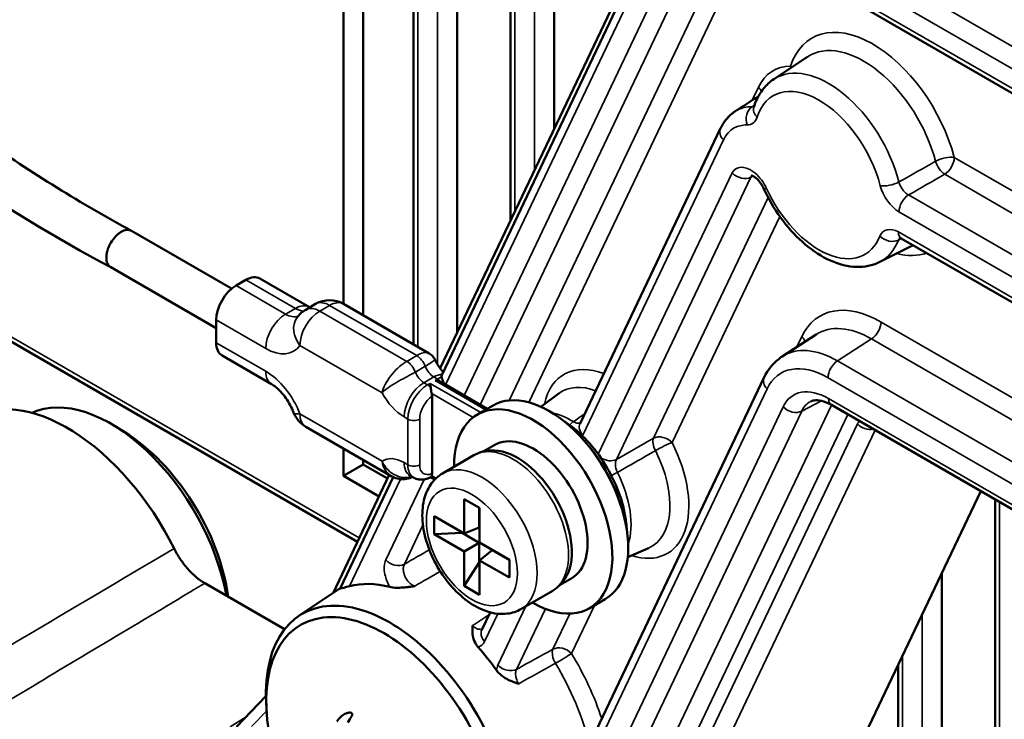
# Model space of a CAD drawing. Header units: millimetres. Extents: x 0 to 4638, y -120 to 1188.
# Tile 195 of 256: x 1365 to 1388, y 514 to 530. Entities that reach past the tile are written whole.
import ezdxf

# ---------------------------------------------------------------- set-up
doc = ezdxf.new("R2010")
doc.units = ezdxf.units.MM
doc.header["$LTSCALE"] = 2
doc.layers.add('Sichtbar (ISO)', color=7, linetype='Continuous', lineweight=50)
doc.layers.add('Sichtbar schmal (ISO)', color=7, linetype='Continuous', lineweight=35)

msp = doc.modelspace()

# ---------------------------------------------------------------- linework, layer by layer
at = {"layer": 'Sichtbar (ISO)'}
for p, q in [((1372.4688, 523.64), (1372.4688, 540.1523)), ((1372.9403, 523.3678), (1372.9403, 539.7765)), ((1374.1402, 538.4542), (1374.1402, 522.6751)), ((1375.1806, 537.6118), (1375.1806, 522.9663)), ((1377.4905, 537.6537), (1377.4905, 527.8153)), ((1376.4501, 537.256), (1376.4501, 525.6312)), ((1374.7712, 522.1068), (1380.4466, 534.0209)), ((1374.811, 521.944), (1379.782, 532.3795)), ((1405.6505, 518.7005), (1382.5094, 532.061)), ((1382.7209, 528.9903), (1383.5243, 529.5256)), ((1354.9218, 528.3002), (1372.8035, 517.9761)), ((1381.4552, 527.825), (1378.1056, 520.7933)), ((1369.8032, 524.0041), (1367.4203, 525.3799)), ((1385.7598, 525.2009), (1394.2379, 520.306)), ((1385.2357, 524.6345), (1386.0462, 525.0355)), ((1369.4354, 523.0618), (1366.9203, 524.5139)), ((1369.9068, 524.0773), (1370.1425, 524.2133)), ((1371.6543, 523.5659), (1370.4758, 524.2464)), ((1371.5685, 523.5028), (1371.8042, 523.6389)), ((1374.5078, 522.4628), (1372.4708, 523.6389)), ((1369.4354, 523.2608), (1369.4354, 522.7164)), ((1383.7293, 522.9112), (1382.9184, 522.3876)), ((1370.752, 521.7308), (1369.5734, 522.4112)), ((1374.1402, 521.9946), (1374.1402, 521.9946)), ((1377.8567, 512.1559), (1382.4958, 521.8947)), ((1375.8941, 521.1419), (1374.7998, 521.7736)), ((1374.5786, 519.5995), (1374.5786, 521.4458)), ((1377.1723, 521.1909), (1377.6103, 521.5107)), ((1375.6563, 521.0046), (1376.0334, 521.2223)), ((1384.0949, 521.233), (1394.8488, 515.0243)), ((1367.2547, 520.585), (1367.0279, 520.7254)), ((1373.6055, 519.539), (1371.5685, 520.7151)), ((1372.4688, 519.5419), (1372.4688, 520.1952)), ((1375.7974, 520.1238), (1376.073, 520.2829)), ((1374.8306, 519.6041), (1375.5764, 520.0347)), ((1372.4688, 519.5419), (1372.9403, 519.8141)), ((1372.9403, 519.8141), (1372.9403, 519.9231)), ((1373.5197, 519.4795), (1372.9403, 519.8141)), ((1372.2201, 516.7513), (1373.5604, 519.565)), ((1372.3887, 516.859), (1373.6535, 519.5142)), ((1373.3163, 519.0526), (1372.4688, 519.5419)), ((1373.5911, 519.6294), (1373.5911, 519.6295)), ((1373.6809, 519.5717), (1373.6809, 519.5718)), ((1374.1392, 519.5031), (1374.0518, 519.5535)), ((1374.6451, 519.4594), (1374.5504, 519.514)), ((1384.9073, 513.411), (1387.6544, 519.1779)), ((1375.3438, 518.9922), (1375.7127, 518.7792)), ((1375.3438, 518.1709), (1375.3438, 518.9922)), ((1375.7027, 518.3114), (1375.7027, 518.785)), ((1375.7127, 518.7792), (1375.7127, 517.958)), ((1387.9995, 518.9787), (1387.9995, 510.7347)), ((1374.6326, 518.1556), (1374.6326, 518.5816)), ((1374.6326, 518.5816), (1375.3438, 518.1709)), ((1375.3438, 518.1709), (1375.7027, 518.3114)), ((1374.6326, 518.1556), (1375.2926, 518.1889)), ((1375.3438, 517.745), (1374.6326, 518.1556)), ((1375.2926, 518.2005), (1375.2926, 518.1889)), ((1375.2926, 518.1889), (1375.7027, 517.9522)), ((1375.7027, 517.9522), (1375.3438, 517.745)), ((1375.7027, 517.4786), (1375.7027, 517.9522)), ((1375.7127, 517.958), (1376.4239, 517.5473)), ((1375.3438, 516.9237), (1375.3438, 517.745)), ((1375.7127, 517.532), (1376.0138, 517.7725)), ((1376.0138, 517.7725), (1376.4239, 517.5357)), ((1379.2423, 517.6055), (1379.7383, 517.825)), ((1375.3438, 516.9237), (1375.7027, 517.4786)), ((1375.7127, 517.4728), (1375.7027, 517.4786)), ((1375.7127, 517.532), (1375.7127, 516.7108)), ((1376.4239, 517.1214), (1375.7127, 517.532)), ((1376.4239, 517.5473), (1376.4239, 517.1214)), ((1386.73, 517.2374), (1386.73, 511.8525)), ((1371.0645, 515.8899), (1369.1638, 516.9872)), ((1375.7127, 516.7108), (1375.3438, 516.9237)), ((1377.6307, 516.9484), (1377.9063, 517.1075)), ((1371.4072, 516.2097), (1372.3919, 516.8658)), ((1376.6973, 516.371), (1377.4431, 516.8015)), ((1378.323, 516.3858), (1378.7001, 516.6035)), ((1375.9619, 516.2933), (1375.7645, 515.8787)), ((1385.6896, 515.0533), (1385.6896, 512.0683)), ((1369.9213, 513.5677), (1370.6184, 514.2959)), ((1370.63, 513.9956), (1370.6226, 514.1534))]:
    msp.add_line(p, q, dxfattribs=at)
for centre, start, end in [((1372.1375, 523.0615), 60, 120), ((1371.9018, 522.9254), 120, 144.89609), ((1371.9018, 521.2924), 201.20602, 240)]:
    msp.add_arc(centre, 0.6667, start, end, dxfattribs=at)
for centre, major_axis, ratio, start_param, end_param in [((1382.7837, 526.5293), (-0.3031, -0.1388), 0.131651, 6.2831378, 6.2831853), ((1385.9265, 525.4895), (-0.1667, -0.2887), 0.5773503, 6.2831502, 6.2831853), ((1370.1425, 523.669), (0.3333, 0.5774), 0.5773503, 0, 0.7853982), ((1369.9068, 523.5329), (0.3333, 0.5774), 0.5773503, 0.7853982, 2.3561945), ((1369.9068, 522.9886), (-0.3333, -0.5774), 0.5773503, 5.4977871, 6.2831853), ((1384.2515, 520.1852), (1.3014, -2.2219), 0.5761003, 3.166689, 3.172753), ((1377.3668, 518.9129), (1.3333, -2.3094), 0.5773503, 0, 3.1415927), ((1366.9253, 517.5113), (-2.0058, 3.4742), 0.5773503, 4.1637548, 6.2253258), ((1374.4359, 521.5282), (0.1009, -0.1747), 0.577343, 0.785244, 1.1360982), ((1365.8881, 516.9125), (-2.3108, 4.0024), 0.5773503, 4.606224, 6.3078805), ((1376.9896, 518.6952), (1.3333, -2.3094), 0.5773503, 5.4877865, 10.2201768), ((1378.4065, 520.65), (-0.3009, 0.1434), 0.758821, 0, 0.0001406), ((1367.1608, 517.6473), (1.8333, -3.1754), 0.5773503, 0.951939, 2.3200014), ((1376.9896, 518.6952), (0.9167, -1.5877), 0.5773503, 0, 3.1415927), ((1376.6125, 518.4774), (0.9167, -1.5877), 0.5773503, 0.3495419, 2.7920508), ((1374.3733, 513.1022), (-2.1183, 3.669), 0.5773503, 5.7690258, 6.1250449), ((1373.5718, 512.6394), (2.0886, -3.6175), 0.5773503, 5.442448, 10.2655153), ((1373.4305, 512.5578), (-1.9833, 3.4352), 0.5773503, 2.3200584, 7.2804106), ((1376.0654, 515.7354), (-0.3009, 0.1434), 0.758821, 0, 0.0001348), ((1374.3733, 513.1022), (-2.1183, 3.669), 0.5773503, 4.8776915, 5.0483947)]:
    msp.add_ellipse(centre, major_axis=major_axis, ratio=ratio, start_param=start_param, end_param=end_param, dxfattribs=at)
for points, knots in [([(1366.9226, 524.5125), (1364.3014, 525.9127), (1361.6439, 527.672), (1357.9445, 531.1762), (1356.7753, 532.5658), (1355.1219, 534.8936), (1354.5558, 535.7766), (1353.6029, 537.507), (1353.2013, 538.3547), (1352.3544, 540.5236), (1351.9779, 541.8783), (1351.4609, 544.6497), (1351.3512, 546.0868), (1351.3977, 549.0481), (1351.5781, 550.5727), (1352.0536, 553.0831), (1352.3331, 554.1071), (1353.0748, 555.5096), (1353.4403, 555.9893), (1354.381, 556.783), (1354.9811, 557.0748), (1356.2683, 557.3673), (1356.971, 557.3694), (1358.3931, 557.0546), (1359.1282, 556.7149), (1360.5109, 555.8306), (1361.1776, 555.2951), (1363.1594, 553.5978), (1364.4837, 552.3939), (1365.7262, 551.0245)], [0.0004989, 0.0004989, 0.0004989, 0.0004989, 1.6763264, 1.6763264, 2.5168931, 2.5168931, 2.9904896, 2.9904896, 3.4079537, 3.4079537, 4.0432087, 4.0432087, 4.7448639, 4.7448639, 5.5773862, 5.5773862, 6.1854904, 6.1854904, 6.5666964, 6.5666964, 7.010845, 7.010845, 7.458071, 7.458071, 7.9034878, 7.9034878, 8.339347, 8.339347, 9.2251235, 9.2251235, 9.2251235, 9.2251235]), ([(1365.1315, 550.1921), (1363.2643, 552.2879), (1361.218, 554.2304), (1358.7549, 555.7591), (1358.3287, 555.9727), (1357.3721, 556.2957), (1356.8398, 556.3591), (1355.8202, 556.2849), (1355.3264, 556.129), (1354.3879, 555.5548), (1353.9607, 555.07), (1353.3496, 553.8732), (1353.1349, 553.1994), (1352.7426, 551.4993), (1352.5904, 550.435), (1352.3633, 548.1193), (1352.3251, 546.8246), (1352.5136, 544.4867), (1352.673, 543.4606), (1353.2736, 540.8903), (1353.8368, 539.2945), (1355.1888, 536.6304), (1355.9105, 535.4933), (1357.6411, 533.0971), (1358.6985, 531.8472), (1361.1101, 529.545), (1362.4879, 528.529), (1365.038, 526.7612), (1366.2273, 526.0171), (1367.4157, 525.3824)], [0.0402392, 0.0402392, 0.0402392, 0.0402392, 1.3814186, 1.3814186, 1.6605537, 1.6605537, 2.034829, 2.034829, 2.4453932, 2.4453932, 2.9304526, 2.9304526, 3.3608339, 3.3608339, 3.9565797, 3.9565797, 4.6322598, 4.6322598, 5.127605, 5.127605, 5.8690024, 5.8690024, 6.4724581, 6.4724581, 7.2344344, 7.2344344, 8.1293839, 8.1293839, 8.8981933, 8.8981933, 8.8981933, 8.8981933]), ([(1382.7209, 528.9903), (1382.6753, 528.9599), (1382.632, 528.926), (1382.5509, 528.8519), (1382.5132, 528.8118), (1382.4436, 528.7264), (1382.4117, 528.6811), (1382.354, 528.5864), (1382.3282, 528.537), (1382.2822, 528.4346), (1382.2622, 528.3817), (1382.2449, 528.3273)], [2.39326087, 2.39326087, 2.39326087, 2.39326087, 2.4827533, 2.4827533, 2.57224572, 2.57224572, 2.66173814, 2.66173814, 2.75123057, 2.75123057, 2.84072299, 2.84072299, 2.84072299, 2.84072299]), ([(1381.4552, 527.825), (1381.5201, 527.9614), (1381.6132, 528.0823), (1381.7496, 528.1913), (1381.7729, 528.2081), (1381.7968, 528.2237)], [0, 0, 0, 0, 0.08769092, 0.08769092, 0.10491701, 0.10491701, 0.10491701, 0.10491701]), ([(1382.4806, 526.3904), (1382.464, 526.4267), (1382.4439, 526.4632), (1382.4011, 526.5281), (1382.3781, 526.5576), (1382.3326, 526.6079), (1382.3095, 526.6295), (1382.266, 526.6643), (1382.245, 526.6778), (1382.2113, 526.6958), (1382.1978, 526.7006), (1382.1857, 526.704), (1382.1833, 526.7042), (1382.1833, 526.7042)], [0, 0, 0, 0, 0.018245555, 0.018245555, 0.035246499, 0.035246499, 0.051629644, 0.051629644, 0.068145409, 0.068145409, 0.084100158, 0.084100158, 0.094011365, 0.094011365, 0.094011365, 0.094011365]), ([(1382.4806, 526.3904), (1382.5915, 526.1483), (1382.7281, 525.914), (1383.0399, 525.483), (1383.215, 525.2863), (1383.5897, 524.9501), (1383.7892, 524.8104), (1384.2002, 524.6058), (1384.4122, 524.5404), (1384.8126, 524.509), (1385.0017, 524.5345), (1385.1943, 524.6149), (1385.2152, 524.6244), (1385.2357, 524.6345)], [3.7650449, 3.7650449, 3.7650449, 3.7650449, 4.1034646, 4.1034646, 4.441964, 4.441964, 4.7810992, 4.7810992, 5.1202343, 5.1202343, 5.423353, 5.423353, 5.4607208, 5.4607208, 5.4607208, 5.4607208]), ([(1366.8238, 524.6661), (1366.8234, 524.6679), (1366.8188, 524.6925), (1366.8149, 524.7416), (1366.8206, 524.819), (1366.8454, 524.9356), (1366.9129, 525.0955), (1367.0177, 525.2339), (1367.1062, 525.3137), (1367.1703, 525.3573), (1367.2345, 525.3878), (1367.323, 525.4102), (1367.3859, 525.3998), (1367.4203, 525.3799)], [0.216187, 0.216187, 0.216187, 0.216187, 0.21875, 0.25, 0.28125, 0.3125, 0.375, 0.4375, 0.46875, 0.5, 0.53125, 0.5625, 0.625, 0.625, 0.625, 0.625]), ([(1385.7598, 525.2009), (1385.7449, 525.2095), (1385.7327, 525.2146), (1385.7178, 525.2195), (1385.7142, 525.2199), (1385.7142, 525.2199)], [0, 0, 0, 0, 0.014253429, 0.014253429, 0.0271592, 0.0271592, 0.0271592, 0.0271592]), ([(1366.9203, 524.5139), (1366.8859, 524.5337), (1366.8465, 524.5816), (1366.8278, 524.6453), (1366.8238, 524.6661)], [0.125, 0.125, 0.125, 0.125, 0.1875, 0.216187, 0.216187, 0.216187, 0.216187]), ([(1374.5079, 522.4628), (1374.5424, 522.4429), (1374.5737, 522.4169), (1374.6214, 522.3616), (1374.6398, 522.333), (1374.6537, 522.3028)], [0, 0, 0, 0, 0.018449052, 0.018449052, 0.033972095, 0.033972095, 0.033972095, 0.033972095]), ([(1374.6536, 522.3028), (1374.6669, 522.2739), (1374.6819, 522.2449), (1374.7145, 522.1885), (1374.7321, 522.1611), (1374.7688, 522.1092), (1374.7879, 522.0847), (1374.8204, 522.047), (1374.8338, 522.0326), (1374.8469, 522.0194)], [3.76819056, 3.76819056, 3.76819056, 3.76819056, 3.92705295, 3.92705295, 4.08591534, 4.08591534, 4.24477772, 4.24477772, 4.35501219, 4.35501219, 4.35501219, 4.35501219]), ([(1382.4958, 521.8947), (1382.5775, 522.0662), (1382.695, 522.2164), (1382.8624, 522.3462), (1382.8872, 522.3637), (1382.9125, 522.3802)], [0, 0, 0, 0, 0.11389277, 0.11389277, 0.13289141, 0.13289141, 0.13289141, 0.13289141]), ([(1374.8078, 521.8947), (1374.8048, 521.9077), (1374.8043, 521.9203), (1374.8076, 521.9358), (1374.8091, 521.9401), (1374.811, 521.944)], [-0.139133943, -0.139133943, -0.139133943, -0.139133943, -0.126870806, -0.126870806, -0.121641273, -0.121641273, -0.121641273, -0.121641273]), ([(1374.86, 521.7389), (1374.8542, 521.7558), (1374.8482, 521.7725), (1374.8348, 521.8095), (1374.8279, 521.8285), (1374.8155, 521.8657), (1374.8108, 521.8821), (1374.8078, 521.8947)], [-0.03061025, -0.03061025, -0.03061025, -0.03061025, -0.022691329, -0.022691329, -0.012386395, -0.012386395, 0, 0, 0, 0]), ([(1371.2803, 521.0513), (1371.2575, 521.1099), (1371.2301, 521.1695), (1371.1675, 521.2859), (1371.1324, 521.3427), (1371.0574, 521.4489), (1371.0175, 521.4983), (1370.9369, 521.5863), (1370.8963, 521.6247), (1370.8192, 521.6881), (1370.7829, 521.713), (1370.752, 521.7308)], [0.5235988, 0.5235988, 0.5235988, 0.5235988, 0.7330383, 0.7330383, 0.9424778, 0.9424778, 1.1519173, 1.1519173, 1.3613568, 1.3613568, 1.5707963, 1.5707963, 1.5707963, 1.5707963]), ([(1374.5314, 521.7474), (1374.5341, 521.7319), (1374.5371, 521.7122), (1374.5421, 521.6764), (1374.5441, 521.6619), (1374.5461, 521.647)], [-0.142602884, -0.142602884, -0.142602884, -0.142602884, -0.13044589, -0.13044589, -0.123097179, -0.123097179, -0.123097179, -0.123097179]), ([(1374.5461, 521.647), (1374.5491, 521.6255), (1374.552, 521.6027), (1374.5586, 521.5594), (1374.5621, 521.5398), (1374.5674, 521.517), (1374.5686, 521.5122), (1374.5699, 521.5075)], [0.102322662, 0.102322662, 0.102322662, 0.102322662, 0.110012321, 0.110012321, 0.116862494, 0.116862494, 0.118744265, 0.118744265, 0.118744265, 0.118744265]), ([(1374.7818, 521.7831), (1374.7666, 521.7903), (1374.7502, 521.7965), (1374.7054, 521.8094), (1374.6762, 521.8139), (1374.6493, 521.8155)], [-0.019505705, -0.019505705, -0.019505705, -0.019505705, -0.012156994, -0.012156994, 0, 0, 0, 0]), ([(1374.7998, 521.7736), (1374.7973, 521.7751), (1374.7948, 521.7765), (1374.7888, 521.7797), (1374.7853, 521.7814), (1374.7818, 521.7831)], [0.1764961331, 0.1764961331, 0.1764961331, 0.1764961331, 0.1774292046, 0.1774292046, 0.1787009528, 0.1787009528, 0.1787009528, 0.1787009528]), ([(1384.0949, 521.233), (1384.0102, 521.2819), (1383.9288, 521.3144), (1383.7897, 521.3479), (1383.7309, 521.3498), (1383.6525, 521.3383), (1383.626, 521.3295), (1383.6027, 521.3175)], [0, 0, 0, 0, 0.0593797, 0.0593797, 0.11858205, 0.11858205, 0.16122831, 0.16122831, 0.16122831, 0.16122831]), ([(1379.219, 518.2514), (1379.2168, 518.3068), (1379.2126, 518.363), (1379.1829, 518.6337), (1379.131, 518.8573), (1378.9769, 519.3017), (1378.875, 519.5224), (1378.6317, 519.9398), (1378.4905, 520.1366), (1378.1816, 520.4875), (1378.014, 520.6416), (1377.8009, 520.7949), (1377.7606, 520.8221), (1377.72, 520.8477)], [6.3295863, 6.3295863, 6.3295863, 6.3295863, 6.417407, 6.417407, 6.7473192, 6.7473192, 7.0756117, 7.0756117, 7.4031723, 7.4031723, 7.731524, 7.731524, 7.8075807, 7.8075807, 7.8075807, 7.8075807]), ([(1375.5764, 520.0347), (1375.606, 520.0518), (1375.6365, 520.067), (1375.6992, 520.0937), (1375.7313, 520.1052), (1375.7965, 520.1242), (1375.8296, 520.1319), (1375.8964, 520.1433), (1375.9301, 520.1472), (1375.9976, 520.1514), (1376.0314, 520.1517), (1376.0652, 520.1504)], [3.92699082, 3.92699082, 3.92699082, 3.92699082, 3.9968992, 3.9968992, 4.06680758, 4.06680758, 4.13671596, 4.13671596, 4.20662434, 4.20662434, 4.27653272, 4.27653272, 4.27653272, 4.27653272]), ([(1374.1139, 519.5176), (1374.0695, 519.4956), (1374.0217, 519.4797), (1373.9152, 519.4607), (1373.8548, 519.4604), (1373.7393, 519.4793), (1373.6828, 519.4985), (1373.6222, 519.5296), (1373.6138, 519.5342), (1373.6055, 519.539)], [0.005217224, 0.005217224, 0.005217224, 0.005217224, 0.028229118, 0.028229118, 0.055737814, 0.055737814, 0.083163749, 0.083163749, 0.087666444, 0.087666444, 0.087666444, 0.087666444]), ([(1374.0518, 519.5535), (1374.0409, 519.5598), (1374.0332, 519.5632), (1374.0287, 519.565), (1374.0281, 519.5652), (1374.0281, 519.5652)], [1.57079633, 1.57079633, 1.57079633, 1.57079633, 1.72787596, 1.72787596, 1.783449, 1.783449, 1.783449, 1.783449]), ([(1374.5524, 519.515), (1374.5281, 519.5022), (1374.503, 519.491), (1374.451, 519.4725), (1374.4241, 519.4653), (1374.3685, 519.4558), (1374.3399, 519.4536), (1374.2817, 519.4557), (1374.2521, 519.46), (1374.194, 519.476), (1374.1656, 519.4878), (1374.1392, 519.5031)], [3.18306905, 3.18306905, 3.18306905, 3.18306905, 3.3318534, 3.3318534, 3.48063775, 3.48063775, 3.62942211, 3.62942211, 3.77820646, 3.77820646, 3.92699082, 3.92699082, 3.92699082, 3.92699082]), ([(1374.8306, 519.6041), (1374.728, 519.5448), (1374.6386, 519.4636), (1374.4906, 519.2653), (1374.4354, 519.1464), (1374.3567, 518.8691), (1374.3412, 518.7071), (1374.3552, 518.3586), (1374.3889, 518.1709), (1374.5009, 517.7984), (1374.579, 517.6136), (1374.7704, 517.2638), (1374.8833, 517.0987), (1375.1358, 516.8012), (1375.2754, 516.6689), (1375.5734, 516.4509), (1375.732, 516.3654), (1376.0517, 516.2626), (1376.2133, 516.2418), (1376.4858, 516.2769), (1376.5974, 516.3133), (1376.6973, 516.371)], [2.3561945, 2.3561945, 2.3561945, 2.3561945, 2.5993866, 2.5993866, 2.8670955, 2.8670955, 3.188963, 3.188963, 3.5391018, 3.5391018, 3.8872903, 3.8872903, 4.2324696, 4.2324696, 4.5795843, 4.5795843, 4.9304754, 4.9304754, 5.2612417, 5.2612417, 5.4977871, 5.4977871, 5.4977871, 5.4977871]), ([(1374.5699, 519.5479), (1374.5688, 519.545), (1374.5677, 519.5423), (1374.5628, 519.5303), (1374.5596, 519.5237), (1374.5552, 519.5173), (1374.5538, 519.5158), (1374.5524, 519.515)], [0.162858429, 0.162858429, 0.162858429, 0.162858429, 0.164390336, 0.164390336, 0.1700623, 0.1700623, 0.17331815, 0.17331815, 0.17331815, 0.17331815]), ([(1368.4307, 517.815), (1368.4742, 517.7277), (1368.5234, 517.6428), (1368.6332, 517.4788), (1368.6935, 517.4004), (1368.8216, 517.2558), (1368.8889, 517.1901), (1369.0256, 517.0758), (1369.0946, 517.0272), (1369.1638, 516.9872)], [-0.17838998, -0.17838998, -0.17838998, -0.17838998, -0.13435313, -0.13435313, -0.08919499, -0.08919499, -0.04403754, -0.04403754, 0, 0, 0, 0]), ([(1377.7877, 517.167), (1377.7719, 517.1371), (1377.7547, 517.1079), (1377.7173, 517.0515), (1377.6972, 517.0243), (1377.6538, 516.9722), (1377.6307, 516.9474), (1377.5815, 516.9004), (1377.5556, 516.8783), (1377.5011, 516.8374), (1377.4726, 516.8186), (1377.4431, 516.8015)], [0.43585626, 0.43585626, 0.43585626, 0.43585626, 0.50576464, 0.50576464, 0.57567302, 0.57567302, 0.6455814, 0.6455814, 0.71548978, 0.71548978, 0.78539816, 0.78539816, 0.78539816, 0.78539816]), ([(1372.3888, 516.859), (1372.3878, 516.857), (1372.3908, 516.8571), (1372.4214, 516.863), (1372.5092, 516.8901), (1372.6151, 516.9179)], [0.023949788, 0.023949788, 0.023949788, 0.023949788, 0.03857898, 0.03857898, 0.120579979, 0.120579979, 0.120579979, 0.120579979]), ([(1373.5704, 516.8995), (1373.5922, 516.8927), (1373.6155, 516.8886), (1373.7118, 516.8768), (1373.788, 516.8785), (1373.8983, 516.8849), (1373.9518, 516.8903), (1374.0328, 516.8999), (1374.0595, 516.9034), (1374.1072, 516.9095), (1374.1593, 516.916), (1374.1643, 516.9169), (1374.1645, 516.917), (1374.1647, 516.9171), (1374.1648, 516.9171), (1374.165, 516.917)], [-0.0098568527, -0.0098568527, -0.0098568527, -0.0098568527, -0.0087464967, -0.0087464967, -0.0055796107, -0.0055796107, -0.0026612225, -0.0026612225, -0.0012326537, -0.0012326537, -0.0001003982, -0.0001003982, -0.0000292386, -0.0000292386, 0, 0, 0, 0]), ([(1375.5463, 515.9779), (1375.5457, 515.9715), (1375.5454, 515.9669), (1375.5397, 515.8866), (1375.5357, 515.8068), (1375.567, 515.6393), (1375.5965, 515.5785), (1375.6385, 515.5113), (1375.6555, 515.4883), (1375.6747, 515.4665)], [-0.066153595, -0.066153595, -0.066153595, -0.066153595, -0.063930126, -0.063930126, -0.038616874, -0.038616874, -0.013592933, -0.013592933, 0, 0, 0, 0]), ([(1376.1142, 514.9122), (1376.1364, 514.881), (1376.1621, 514.852), (1376.2489, 514.7699), (1376.3106, 514.7316), (1376.448, 514.6574), (1376.5411, 514.6262), (1376.6321, 514.5972), (1376.6367, 514.5957), (1376.6435, 514.5936)], [-0.075107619, -0.075107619, -0.075107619, -0.075107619, -0.064590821, -0.064590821, -0.042668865, -0.042668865, 0, 0, 0.003463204, 0.003463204, 0.003463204, 0.003463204]), ([(1372.3072, 513.6938), (1372.3685, 513.7827), (1372.4379, 513.8398), (1372.5454, 513.8942), (1372.5842, 513.9037), (1372.6222, 513.9048), (1372.6354, 513.9044), (1372.6514, 513.8993), (1372.656, 513.8974), (1372.6625, 513.8933), (1372.6647, 513.8915), (1372.6683, 513.8877), (1372.6698, 513.8858), (1372.6723, 513.8816), (1372.6733, 513.8793), (1372.6751, 513.8736), (1372.6755, 513.8702), (1372.6759, 513.8612), (1372.675, 513.8552), (1372.6703, 513.8358), (1372.6631, 513.8203), (1372.6342, 513.7683), (1372.6046, 513.7257), (1372.572, 513.6725)], [-0.39290626, -0.39290626, -0.39290626, -0.39290626, -0.31080624, -0.31080624, -0.25515905, -0.25515905, -0.23861743, -0.23861743, -0.23275524, -0.23275524, -0.22957379, -0.22957379, -0.22708143, -0.22708143, -0.2243536, -0.2243536, -0.22025853, -0.22025853, -0.21219159, -0.21219159, -0.19209787, -0.19209787, -0.15021381, -0.15021381, -0.15021381, -0.15021381])]:
    msp.add_open_spline(points, degree=3, knots=knots, dxfattribs=at)
for points in [[(1381.7968, 528.2245), (1381.9838, 528.3466), (1382.1708, 528.4686), (1382.3578, 528.5908)], [(1381.7965, 528.2242), (1381.7966, 528.2243), (1381.7967, 528.2244), (1381.7968, 528.2244)], [(1382.2442, 528.3255), (1382.2442, 528.3255), (1382.2445, 528.3261), (1382.2449, 528.3273)], [(1371.6543, 523.5659), (1371.6584, 523.5636), (1371.6624, 523.5614), (1371.6662, 523.5592)], [(1374.5079, 522.4627), (1374.5079, 522.4628), (1374.5079, 522.4628), (1374.5078, 522.4628)], [(1374.5786, 519.5995), (1374.5786, 519.5814), (1374.5753, 519.5624), (1374.5699, 519.5479)]]:
    msp.add_open_spline(points, degree=3, dxfattribs=at)
at = {"layer": 'Sichtbar schmal (ISO)'}
for p, q in [((1374.2378, 522.6187), (1374.2378, 538.3515)), ((1374.7092, 537.9282), (1374.7092, 522.1981)), ((1377.0191, 537.3668), (1377.0191, 526.8257)), ((1376.5477, 525.8361), (1376.5477, 537.261)), ((1382.8129, 533.0019), (1405.809, 519.7252)), ((1405.5815, 519.3218), (1382.5855, 532.5986)), ((1376.4183, 521.3423), (1381.5675, 532.1518)), ((1382.4403, 532.2136), (1405.5815, 518.8531)), ((1379.8472, 532.1), (1374.9005, 521.7155)), ((1382.0112, 532.0505), (1376.8879, 521.2953)), ((1375.3426, 521.4603), (1380.2774, 531.8198)), ((1380.7212, 531.7185), (1375.7285, 521.2375)), ((1382.2065, 528.492), (1382.3551, 528.8038)), ((1372.8456, 518.0646), (1354.8527, 528.4528)), ((1382.1313, 528.3342), (1382.1314, 528.3343)), ((1381.5204, 527.5456), (1378.1708, 520.5139)), ((1387.0227, 527.1302), (1395.4014, 522.2927)), ((1378.54, 520.0576), (1381.7332, 526.7609)), ((1382.177, 526.6596), (1378.9737, 519.935)), ((1395.0488, 521.9616), (1386.7952, 526.7268)), ((1379.8538, 520.4394), (1382.5865, 526.1761)), ((1385.9321, 526.2365), (1394.3825, 521.3577)), ((1394.155, 520.9544), (1385.7047, 525.8332)), ((1382.8642, 525.7261), (1380.2976, 520.3381)), ((1385.6908, 525.3534), (1394.1689, 520.4586)), ((1371.321, 523.5329), (1370.1425, 524.2133)), ((1369.9068, 524.0773), (1371.0853, 523.3968)), ((1371.0853, 523.3968), (1371.321, 523.5329)), ((1371.9018, 523.4698), (1372.1375, 523.6058)), ((1371.9018, 523.4698), (1373.9769, 522.2717)), ((1374.2126, 522.4078), (1372.1375, 523.6058)), ((1370.6139, 522.5803), (1369.4354, 523.2608)), ((1385.2778, 523.2085), (1397.6891, 516.0428)), ((1383.2734, 522.6168), (1383.3917, 522.8651)), ((1385.0503, 522.8052), (1384.242, 522.2832)), ((1397.0338, 515.8865), (1385.0503, 522.8052)), ((1369.4354, 522.7164), (1370.6139, 522.036)), ((1373.3867, 521.5238), (1371.4304, 522.6533)), ((1373.9769, 522.2717), (1374.2126, 522.4078)), ((1383.2204, 522.5055), (1383.2227, 522.5102)), ((1374.181, 522.0178), (1374.4167, 522.1539)), ((1384.242, 522.2832), (1395.9467, 515.5256)), ((1374.3851, 521.7638), (1374.6208, 521.8999)), ((1374.7082, 521.8495), (1374.6208, 521.8999)), ((1374.6493, 521.8155), (1374.7082, 521.8495)), ((1395.412, 515.2996), (1384.0145, 521.8799)), ((1374.3851, 521.7638), (1374.4725, 521.7134)), ((1374.4725, 521.7134), (1374.5314, 521.7474)), ((1374.5314, 521.7474), (1375.7372, 521.0513)), ((1375.855, 521.1193), (1374.6493, 521.8155)), ((1382.5611, 521.6153), (1377.9219, 511.8765)), ((1375.5567, 520.9378), (1374.5699, 521.5075)), ((1384.0259, 521.3856), (1394.9517, 515.0776)), ((1376.2032, 507.037), (1382.9444, 521.1887)), ((1377.37, 507.1104), (1384.0969, 521.2319)), ((1383.8626, 521.3303), (1383.3882, 521.0874)), ((1371.4304, 521.0203), (1373.3867, 519.8908)), ((1374.0011, 520.8969), (1373.9137, 520.9473)), ((1374.0011, 519.8082), (1374.0011, 520.8969)), ((1374.2839, 520.8969), (1374.2839, 519.8082)), ((1383.3882, 521.0874), (1376.6469, 506.9357)), ((1384.4828, 521.0091), (1377.8209, 507.0241)), ((1380.1511, 511.1931), (1384.7185, 520.7814)), ((1378.9737, 519.935), (1379.8538, 520.4394)), ((1385.1386, 520.6304), (1380.5948, 511.0918)), ((1373.9137, 519.8587), (1374.0011, 519.8082)), ((1374.5699, 519.5479), (1374.674, 519.4878)), ((1373.8287, 519.4657), (1372.6151, 516.9179)), ((1373.4761, 517.542), (1374.3895, 519.4594)), ((1388.0971, 510.5189), (1388.0971, 518.9223)), ((1374.3622, 518.3694), (1373.9198, 517.4407)), ((1376.1482, 515.0366), (1376.8167, 516.4399)), ((1378.4497, 516.4589), (1377.9037, 515.3128)), ((1376.1443, 516.2598), (1375.8297, 515.5993)), ((1377.2786, 516.3767), (1376.592, 514.9353)), ((1377.4599, 515.4141), (1377.8635, 516.2613)), ((1386.2586, 516.2478), (1386.2586, 511.5804)), ((1385.7872, 511.8525), (1385.7872, 515.2582)), ((1370.633, 513.9392), (1370.2796, 513.5701)), ((1369.7706, 513.5628), (1370.1471, 513.8036))]:
    msp.add_line(p, q, dxfattribs=at)
for centre, major_axis, ratio, start_param, end_param in [((1385.0838, 527.4507), (-1.4557, 2.5213), 0.5773503, 4.2697549, 6.7603229), ((1384.8604, 527.3217), (-1.2892, 2.233), 0.5773503, 4.2697549, 6.3202517), ((1383.6954, 527.4632), (0.9873, -1.7339), 0.6272499, 2.8053883, 3.5538051), ((1384.0249, 526.8393), (-1.2583, 2.1794), 0.5773503, 4.2621454, 6.3202517), ((1382.8865, 529.1683), (0.0031, -0.3333), 0.7762486, 1.8588726, 1.9840766), ((1382.8865, 529.1683), (0.3167, -0.1039), 0.7253046, 0.8648516, 0.9948), ((1383.8016, 526.7104), (-1.0918, 1.8911), 0.5773503, 4.2621454, 6.7677138), ((1382.1194, 528.6677), (0.3009, -0.1434), 0.758821, 0.665066, 1.0896378), ((1382.3198, 528.0392), (-0.0041, -0.3333), 0.7723749, 3.62072, 5.1423689), ((1382.5625, 528.2263), (-0.3177, 0.101), 0.7225135, 0, 0.9883097), ((1381.9155, 528.4511), (0.2924, -0.5177), 0.6135627, 5.9405533, 6.8015049), ((1381.7561, 527.6817), (-0.3009, 0.1434), 0.758821, 0, 1.0896378), ((1386.787, 526.9941), (-0.3224, -0.0846), 0.3497228, 3.8055844, 5.3240209), ((1386.787, 526.9941), (-0.1647, 0.2898), 0.531438, 1.1324635, 2.3592622), ((1386.787, 526.9941), (-0.1667, -0.2887), 0.5773503, 0.8203047, 2.3561945), ((1381.9689, 526.8969), (0.3009, -0.1434), 0.758821, 4.2312305, 5.7671202), ((1552.7297, 837.5094), (-378.6428, -331.8984), 0.3213911, 0.8477631, 0.8479157), ((1385.4954, 526.591), (-0.3229, -0.0829), 0.355327, 0.6657604, 2.1841968), ((1382.7837, 526.5293), (-0.3031, -0.1388), 0.131651, 0, 0.621702), ((1383.8016, 526.7104), (1.0918, -1.8911), 0.5773503, 4.5504431, 6.7130419), ((1385.9404, 525.9693), (-0.1667, -0.2887), 0.5773503, 3.9618974, 5.4977871), ((1385.9265, 525.4895), (-0.1667, -0.2887), 0.5773503, 5.4977871, 6.2831502), ((1384.0249, 526.8393), (1.2583, -2.1794), 0.5773503, 6.2461189, 6.7130419), ((1385.4848, 525.3901), (0.31, -0.1224), 0.7422162, 4.1798298, 5.6982662), ((1385.0838, 527.4507), (1.4557, -2.5213), 0.5773503, 5.775635, 6.1703004), ((1371.321, 522.9886), (0.3333, 0.5774), 0.5773503, 0, 0.7853982), ((1371.321, 524.0773), (0.3333, -0.5774), 0.5773503, 5.4977871, 5.9241345), ((1371.9018, 522.9254), (-0.3333, -0.5774), 0.5773503, 3.9269908, 5.4977871), ((1371.9018, 522.9254), (-0.3333, 0.5774), 0.5773503, 5.4977871, 6.2831853), ((1372.1375, 523.0615), (-0.3333, 0.5774), 0.5773503, 5.4977871, 6.2831853), ((1372.1375, 523.0615), (0.3333, 0.5774), 0.5773503, 0, 0.7853982), ((1385.2794, 520.8328), (1.4538, -2.5198), 0.5768877, 2.3569403, 3.5196523), ((1371.0853, 522.8525), (-0.3333, -0.5774), 0.5773503, 3.9269908, 5.4977871), ((1371.0853, 523.9412), (0.3333, -0.5774), 0.5773503, 5.4977871, 6.191325), ((1371.9018, 522.9254), (-0.5454, 0.3834), 0.7886751, 0, 1.2199169), ((1385.0437, 520.6968), (1.2727, -2.2397), 0.5776413, 2.3607761, 3.174342), ((1385.0421, 523.0724), (0.1667, 0.2887), 0.5773503, 3.9618974, 5.4977871), ((1383.156, 522.729), (-0.3009, 0.1434), 0.758821, 3.7459313, 4.2312305), ((1370.6139, 523.669), (0.6667, -1.1547), 0.5773503, 5.4977871, 6.5449847), ((1384.2515, 520.1852), (1.3014, -2.2219), 0.5761003, 2.3531231, 3.166689), ((1374.2126, 522.1356), (-0.1667, 0.2887), 0.5773503, 4.4505896, 5.4977871), ((1373.9769, 521.9995), (0.1667, -0.2887), 0.5773503, 1.3089969, 2.3561945), ((1374.6208, 522.1721), (-0.1667, 0.2887), 0.5773503, 1.3089969, 2.3561945), ((1378.9554, 519.8301), (-1.232, 2.134), 0.5773503, 5.6619861, 6.8482927), ((1384.0158, 520.0491), (1.1204, -1.9419), 0.5768877, 2.3569403, 3.5196523), ((1384.2502, 522.016), (0.1667, 0.2887), 0.5773503, 0.8203047, 2.3561945), ((1370.6139, 520.9473), (0.6667, -1.1547), 0.5773503, 1.3089969, 2.3561945), ((1371.0853, 522.3082), (-0.3333, -0.5774), 0.5773503, 5.4977871, 6.2831853), ((1374.3851, 522.036), (0.1667, -0.2887), 0.5773503, 4.4505896, 5.4977871), ((1374.6208, 521.3556), (0.3333, 0.5774), 0.5773503, 0.3480958, 0.7853982), ((1374.7082, 521.3052), (0.3333, 0.5774), 0.5773503, 0.5725163, 0.7853982), ((1374.7082, 521.6862), (0.1, -0.1732), 0.5773503, 1.8085432, 2.3561945), ((1382.7968, 521.7513), (-0.3009, 0.1434), 0.758821, 0, 1.0896378), ((1374.3851, 521.2195), (-0.3333, -0.5774), 0.5773503, 3.9269908, 5.4977871), ((1374.4725, 521.1691), (0.3333, 0.5774), 0.5773503, 0.7853982, 2.3561945), ((1374.4725, 521.5501), (0.1, -0.1732), 0.5773503, 1.8085432, 2.3561945), ((1378.7402, 519.7059), (-1.066, 1.8464), 0.5773503, 5.673599, 6.3450887), ((1384.0268, 520.0234), (-0.8336, 1.4448), 0.5768877, 5.4985329, 6.6612449), ((1373.9137, 521.7638), (-0.5, 0.866), 0.5773503, 1.5151258, 2.3561945), ((1374.6139, 521.0874), (-0.2333, -0.4041), 0.5773503, 4.0343397, 5.4977871), ((1384.2616, 521.5217), (-0.1667, -0.2887), 0.5773503, 5.4977871, 6.2831853), ((1383.1801, 521.3248), (-0.3009, 0.1434), 0.758821, 1.0896378, 2.6255276), ((1384.2625, 520.1595), (-0.6814, 1.1481), 0.5748818, 6.2522533, 6.6542557), ((1371.9018, 521.2924), (-0.6215, -0.2411), 0.2113249, 0, 0.6319143), ((1371.9018, 521.2924), (-0.3333, -0.5774), 0.5773503, 5.4977871, 6.2831853), ((1374.1425, 520.9786), (0.2, 0), 0.5773503, 3.9269908, 5.4977871), ((1377.8883, 519.214), (1.0133, -1.7551), 0.5773503, 2.31717, 2.6713513), ((1377.9556, 520.5815), (-0.1761, -0.283), 0.5543856, 4.0330227, 4.4236701), ((1378.4065, 520.65), (-0.3009, 0.1434), 0.758821, 0.0001406, 1.0896378), ((1385.8009, 519.6161), (-0.8336, 1.4448), 0.5768877, 0.3035325, 0.3780596), ((1384.9542, 520.9175), (-0.3009, 0.1434), 0.758821, 1.0896378, 2.372733), ((1377.7465, 520.9703), (0.3268, -0.566), 0.5773503, 0.3296476, 0.3780338), ((1380.0619, 520.2021), (-0.1657, 0.2892), 0.5038808, 0.3812468, 1.4788336), ((1380.0619, 520.2021), (0.3009, -0.1434), 0.758821, 1.0896378, 2.6255276), ((1376.5098, 518.4181), (0.9333, -1.6166), 0.5773503, 0, 3.1415927), ((1377.5789, 519.0354), (-1.1333, 1.963), 0.5773503, 4.3426188, 5.0821592), ((1378.9554, 519.8301), (1.232, -2.134), 0.5773503, 5.7180779, 7.76005), ((1380.0619, 520.2021), (0.2973, 0.1507), 0.0765821, 0.6175639, 2.1010938), ((1373.9137, 519.0422), (-0.5, 0.866), 0.5773503, 5.4977871, 6.3388558), ((1378.7656, 520.1724), (0.3009, -0.1434), 0.758821, 4.4982477, 5.7671202), ((1378.7402, 519.7059), (1.066, -1.8464), 0.5773503, 6.221282, 7.76005), ((1374.3851, 520.1309), (-0.3333, -0.5774), 0.5773503, 5.4977871, 6.2831853), ((1374.4725, 520.0804), (-0.3333, -0.5774), 0.5773503, 5.4977871, 6.2831853), ((1374.1425, 519.8899), (0.2, 0), 0.5773503, 3.9269908, 5.4977871), ((1374.6139, 519.9988), (-0.2333, -0.4041), 0.5773503, 5.4977871, 6.9612346), ((1375.764, 517.9875), (-0.9333, 1.6166), 0.5773503, 3.1415927, 6.2831853), ((1378.834, 519.5711), (0.2975, 0.1503), 0.0788497, 4.7332289, 5.2428124), ((1377.8883, 519.214), (1.0133, -1.7551), 0.5773503, 0.4702413, 1.4740748), ((1206.4357, 93.2967), (-575.439, -504.3996), 0.3213911, 4.1528042, 4.1538406), ((1373.7118, 517.6781), (0.3009, -0.1434), 0.758821, 4.2312305, 5.7671202), ((1231.0345, -13.8412), (617.466, 603.3112), 0.3872765, 0.9895676, 0.990513), ((1376.0654, 515.7354), (-0.3009, 0.1434), 0.758821, 0.0001348, 1.0896378), ((1375.3501, 516.1149), (0.3887, -0.621), 0.5494981, 6.1113581, 6.6198733), ((1377.668, 515.1767), (0.3009, -0.1434), 0.758821, 1.0896378, 2.6255276), ((1377.668, 515.1767), (-0.161, 0.2919), 0.5332833, 0.3897134, 1.6132854), ((1377.668, 515.1767), (0.2855, 0.172), 0.0262207, 4.1490259, 5.6674624), ((1375.6556, 513.8425), (2.3239, -4.0252), 0.5773503, 1.230294, 1.6029155), ((1376.6233, 514.5143), (0.3832, -0.6279), 0.5430321, 3.4822524, 3.7468629), ((1376.3839, 515.1726), (0.3009, -0.1434), 0.758821, 4.2312305, 5.7671202), ((1375.4322, 513.7135), (-2.1575, 3.7369), 0.5773503, 4.2464368, 4.7445082)]:
    msp.add_ellipse(centre, major_axis=major_axis, ratio=ratio, start_param=start_param, end_param=end_param, dxfattribs=at)
msp.add_ellipse((1375.5283, 517.8515), major_axis=(-0.7667, 1.3279), ratio=0.5773503, dxfattribs=at)
for points, knots in [([(1381.7968, 528.2244), (1381.8109, 528.2337), (1381.8253, 528.2423), (1381.8399, 528.2504), (1381.9462, 528.3087), (1382.0709, 528.3381), (1382.2048, 528.3365)], [0.49007214, 0.49007214, 0.49007214, 0.49007214, 0.55228199, 0.55228199, 0.55228199, 1, 1, 1, 1]), ([(1382.2048, 528.3365), (1382.2144, 528.3362), (1382.2237, 528.3369), (1382.2326, 528.3386), (1382.2386, 528.3398), (1382.2445, 528.3414), (1382.2501, 528.3435)], [0, 0, 0, 0, 0.1709266, 0.1709266, 0.1709266, 0.2879307, 0.2879307, 0.2879307, 0.2879307]), ([(1382.0841, 527.9031), (1381.9725, 527.9045), (1381.8684, 527.8798), (1381.7797, 527.8311), (1381.6703, 527.7711), (1381.5808, 527.6723), (1381.5204, 527.5456)], [0, 0, 0, 0, 0.4476946, 0.4476946, 0.4476946, 1, 1, 1, 1]), ([(1381.7332, 526.7609), (1381.8132, 526.9288), (1382.0255, 526.9396), (1382.2253, 526.7974), (1382.2866, 526.7538), (1382.3471, 526.6968), (1382.4009, 526.6306), (1382.4467, 526.5745), (1382.4885, 526.5105), (1382.5229, 526.4445), (1382.5316, 526.4276), (1382.54, 526.4105), (1382.548, 526.3932)], [0, 0, 0, 0, 0.6121372, 0.6121372, 0.6121372, 0.7998982, 0.7998982, 0.7998982, 0.9594176, 0.9594176, 0.9594176, 1, 1, 1, 1]), ([(1385.7054, 526.545), (1385.7108, 526.5224), (1385.7182, 526.4994), (1385.7273, 526.4769), (1385.7411, 526.4429), (1385.7592, 526.4092), (1385.7801, 526.3785), (1385.8011, 526.3477), (1385.8254, 526.3192), (1385.8511, 526.2952), (1385.8768, 526.2712), (1385.9046, 526.2511), (1385.9321, 526.2365)], [0, 0, 0, 0, 0.1795531, 0.1795531, 0.1795531, 0.4526245, 0.4526245, 0.4526245, 0.7261399, 0.7261399, 0.7261399, 1, 1, 1, 1]), ([(1374.5078, 522.4628), (1374.48, 522.4787), (1374.4438, 522.4844), (1374.4016, 522.4793), (1374.3594, 522.4741), (1374.3099, 522.4579), (1374.2571, 522.4317), (1374.2426, 522.4245), (1374.2277, 522.4165), (1374.2126, 522.4078)], [0.50466175, 0.50466175, 0.50466175, 0.50466175, 0.72218474, 0.72218474, 0.72218474, 0.94026144, 0.94026144, 0.94026144, 1, 1, 1, 1]), ([(1374.6536, 522.3027), (1374.6533, 522.3034), (1374.6515, 522.3029), (1374.6482, 522.301), (1374.6389, 522.2958), (1374.6167, 522.28), (1374.583, 522.2574), (1374.552, 522.2366), (1374.5101, 522.2094), (1374.4601, 522.1794), (1374.4464, 522.1712), (1374.4318, 522.1626), (1374.4167, 522.1539)], [0.3996294, 0.3996294, 0.3996294, 0.3996294, 0.4834889, 0.4834889, 0.4834889, 0.72135971, 0.72135971, 0.72135971, 0.93995911, 0.93995911, 0.93995911, 1, 1, 1, 1]), ([(1373.9769, 522.2717), (1373.9618, 522.263), (1373.9464, 522.2535), (1373.9311, 522.2435), (1373.8753, 522.207), (1373.8171, 522.1611), (1373.762, 522.11), (1373.703, 522.0554), (1373.6456, 521.9932), (1373.5954, 521.9291), (1373.5425, 521.8615), (1373.496, 521.7898), (1373.4606, 521.7209), (1373.4254, 521.6524), (1373.4001, 521.5855), (1373.3867, 521.5238)], [0, 0, 0, 0, 0.0597386, 0.0597386, 0.0597386, 0.2778153, 0.2778153, 0.2778153, 0.510799, 0.510799, 0.510799, 0.7562378, 0.7562378, 0.7562378, 1, 1, 1, 1]), ([(1374.181, 522.0178), (1374.1659, 522.0091), (1374.1502, 522.0001), (1374.1341, 521.9912), (1374.0758, 521.9586), (1374.01, 521.9237), (1373.9434, 521.8881), (1373.8725, 521.8502), (1373.7984, 521.8104), (1373.7293, 521.7705), (1373.6565, 521.7285), (1373.5872, 521.6849), (1373.5289, 521.6432), (1373.4708, 521.6015), (1373.4225, 521.5609), (1373.3867, 521.5238)], [0, 0, 0, 0, 0.0600409, 0.0600409, 0.0600409, 0.2786403, 0.2786403, 0.2786403, 0.5110886, 0.5110886, 0.5110886, 0.7557669, 0.7557669, 0.7557669, 1, 1, 1, 1]), ([(1377.9442, 520.8352), (1377.9589, 520.826), (1377.9739, 520.8184), (1377.9886, 520.8127), (1378.0151, 520.8024), (1378.0416, 520.7978), (1378.0659, 520.7994), (1378.083, 520.8005), (1378.0993, 520.8046), (1378.1142, 520.8114)], [0, 0, 0, 0, 0.15489073, 0.15489073, 0.15489073, 0.43519019, 0.43519019, 0.43519019, 0.63114824, 0.63114824, 0.63114824, 0.63114824]), ([(1379.9015, 520.1455), (1379.8113, 520.0938), (1379.721, 520.0422), (1379.6307, 519.9906), (1379.4187, 519.8693), (1379.2067, 519.7481), (1378.9948, 519.6269)], [0, 0, 0, 0, 0.29868, 0.29868, 0.29868, 1, 1, 1, 1]), ([(1374.0934, 519.5295), (1374.0459, 519.5142), (1373.9949, 519.5062), (1373.9434, 519.506), (1373.8725, 519.5057), (1373.7984, 519.5203), (1373.7293, 519.549), (1373.6565, 519.5793), (1373.5872, 519.6258), (1373.5289, 519.6841), (1373.4708, 519.7422), (1373.4225, 519.8124), (1373.3867, 519.8908)], [0.10955506, 0.10955506, 0.10955506, 0.10955506, 0.27864029, 0.27864029, 0.27864029, 0.51108861, 0.51108861, 0.51108861, 0.7557669, 0.7557669, 0.7557669, 1, 1, 1, 1]), ([(1373.6053, 519.5391), (1373.602, 519.541), (1373.5987, 519.543), (1373.5954, 519.5451), (1373.5425, 519.578), (1373.496, 519.6263), (1373.4606, 519.6853), (1373.4254, 519.7439), (1373.4001, 519.8135), (1373.3867, 519.8908)], [0.49554752, 0.49554752, 0.49554752, 0.49554752, 0.51079901, 0.51079901, 0.51079901, 0.75623783, 0.75623783, 0.75623783, 1, 1, 1, 1]), ([(1378.9737, 519.935), (1378.9704, 519.9291), (1378.9674, 519.9228), (1378.9647, 519.9163), (1378.9543, 519.8911), (1378.9481, 519.8614), (1378.9468, 519.8298), (1378.9456, 519.7983), (1378.9491, 519.7639), (1378.9572, 519.7296), (1378.9653, 519.6953), (1378.9782, 519.6601), (1378.9948, 519.6269)], [0, 0, 0, 0, 0.0782942, 0.0782942, 0.0782942, 0.3869305, 0.3869305, 0.3869305, 0.6938502, 0.6938502, 0.6938502, 1, 1, 1, 1]), ([(1373.4761, 517.542), (1373.4551, 517.498), (1373.4422, 517.4443), (1373.439, 517.3852), (1373.4358, 517.326), (1373.4421, 517.2601), (1373.4569, 517.1932), (1373.4782, 517.0967), (1373.5173, 516.9957), (1373.5704, 516.8995)], [0, 0, 0, 0, 0.2904581, 0.2904581, 0.2904581, 0.5809733, 0.5809733, 0.5809733, 1, 1, 1, 1]), ([(1374.165, 516.917), (1374.1569, 516.9198), (1374.1488, 516.923), (1374.1407, 516.9267), (1374.1126, 516.9393), (1374.0841, 516.9576), (1374.0576, 516.9802), (1374.0312, 517.0026), (1374.006, 517.0299), (1373.9843, 517.0598), (1373.9625, 517.0896), (1373.9436, 517.1229), (1373.929, 517.1567), (1373.9143, 517.1907), (1373.9036, 517.2262), (1373.8978, 517.2603), (1373.892, 517.2946), (1373.891, 517.3284), (1373.8947, 517.3588), (1373.8984, 517.3893), (1373.9071, 517.4174), (1373.9198, 517.4407)], [0.000426, 0.000426, 0.000426, 0.000426, 0.04577187, 0.04577187, 0.04577187, 0.20462267, 0.20462267, 0.20462267, 0.36274688, 0.36274688, 0.36274688, 0.52087373, 0.52087373, 0.52087373, 0.67973748, 0.67973748, 0.67973748, 0.83957965, 0.83957965, 0.83957965, 1, 1, 1, 1]), ([(1369.1638, 516.9872), (1369.0384, 516.9122), (1368.9131, 516.8373), (1368.7877, 516.7623), (1367.3654, 515.9117), (1365.9429, 515.0613), (1364.5201, 514.2111), (1364.2276, 514.0363), (1363.9351, 513.8615), (1363.6425, 513.6867)], [0, 0, 0, 0, 0.0681333, 0.0681333, 0.0681333, 0.84109, 0.84109, 0.84109, 1, 1, 1, 1]), ([(1375.7737, 515.898), (1375.76, 515.8923), (1375.7452, 515.8889), (1375.7297, 515.8882), (1375.706, 515.8871), (1375.68, 515.892), (1375.6541, 515.9025), (1375.6281, 515.913), (1375.6014, 515.9295), (1375.5761, 515.9504), (1375.566, 515.9589), (1375.556, 515.9681), (1375.5463, 515.9779)], [0.3072615, 0.3072615, 0.3072615, 0.3072615, 0.45573118, 0.45573118, 0.45573118, 0.6829178, 0.6829178, 0.6829178, 0.90991628, 0.90991628, 0.90991628, 1, 1, 1, 1]), ([(1376.6435, 514.5936), (1376.6308, 514.614), (1376.6193, 514.6354), (1376.6095, 514.657), (1376.5943, 514.6906), (1376.5829, 514.7256), (1376.5763, 514.7592), (1376.5696, 514.7928), (1376.5676, 514.8258), (1376.5702, 514.8556), (1376.5729, 514.8854), (1376.5803, 514.9127), (1376.592, 514.9353)], [0, 0, 0, 0, 0.1754427, 0.1754427, 0.1754427, 0.4498846, 0.4498846, 0.4498846, 0.7247699, 0.7247699, 0.7247699, 1, 1, 1, 1])]:
    msp.add_open_spline(points, degree=3, knots=knots, dxfattribs=at)
for points in [[(1382.2048, 528.3365), (1382.2233, 528.3489), (1382.2419, 528.3613), (1382.2604, 528.3737)], [(1385.7054, 526.545), (1385.9962, 526.7092), (1386.2869, 526.8735), (1386.5776, 527.0379)], [(1382.2023, 526.6988), (1382.1917, 526.6883), (1382.1831, 526.6751), (1382.177, 526.6596)], [(1386.7952, 526.7268), (1386.5075, 526.5634), (1386.2198, 526.3999), (1385.9321, 526.2365)], [(1385.7047, 525.8332), (1385.5118, 525.9446), (1385.3237, 526.2059), (1385.2597, 526.4549)], [(1385.2491, 525.254), (1385.3151, 525.4212), (1385.4993, 525.464), (1385.6908, 525.3534)], [(1385.7304, 525.2154), (1385.7143, 525.2018), (1385.7015, 525.1832), (1385.6931, 525.161)], [(1385.7664, 525.197), (1385.742, 525.185), (1385.7175, 525.173), (1385.6931, 525.161)], [(1377.9442, 520.8352), (1378.0335, 520.8958), (1378.1228, 520.9563), (1378.212, 521.0168)], [(1362.8964, 514.5411), (1364.7417, 515.6318), (1366.5865, 516.7231), (1368.4307, 517.815)], [(1375.9328, 516.2322), (1375.804, 516.1474), (1375.6751, 516.0627), (1375.5463, 515.9779)], [(1377.4599, 515.4141), (1377.1706, 515.2545), (1376.8813, 515.0949), (1376.592, 514.9353)], [(1376.6435, 514.5936), (1376.9355, 514.7553), (1377.2274, 514.9169), (1377.5193, 515.0785)]]:
    msp.add_open_spline(points, degree=3, dxfattribs=at)

doc.saveas('drawing.dxf')
